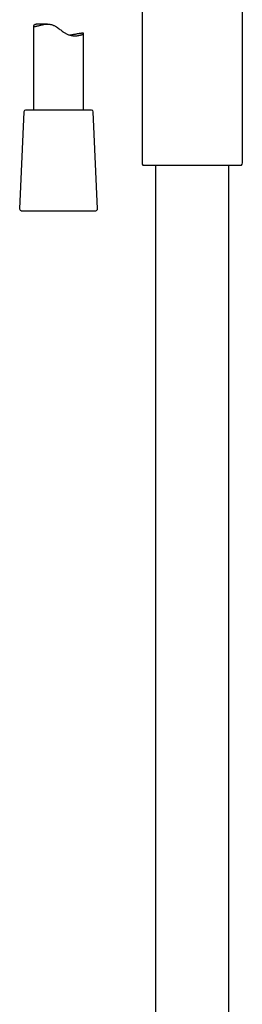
# Model space of a CAD drawing. Header units: millimetres. Extents: x 8 to 1795, y 12 to 2712.
# Tile 17 of 25: x 861 to 927, y 1768 to 2061. Entities that reach past the tile are written whole.
import ezdxf

# ---------------------------------------------------------------- set-up
doc = ezdxf.new("R2010")
doc.units = ezdxf.units.MM

msp = doc.modelspace()

# ---------------------------------------------------------------- linework, layer by layer
at = {"color": 7, "linetype": 'Continuous', "lineweight": 30}
for p, q in [((897.42, 2078.68), (897.42, 2018.74)), ((927.42, 2018.74), (927.42, 2078.68)), ((869.17, 2060.16), (866.13, 2060.16)), ((864.97, 2059.61), (864.97, 2034.48)), ((879.97, 2034.48), (879.97, 2057.35)), ((862.1, 2034), (860.84, 2005)), ((882.34, 2034.48), (862.6, 2034.48)), ((884.1, 2005), (882.84, 2034)), ((897.71, 2018.04), (912.42, 2018.04)), ((901.47, 2018.04), (901.47, 1536.15)), ((912.42, 2018.04), (927.12, 2018.04)), ((923.37, 1536.15), (923.37, 2018.04)), ((861.34, 2004.48), (861.76, 2004.48)), ((861.76, 2004.48), (883.6, 2004.48))]:
    msp.add_line(p, q, dxfattribs=at)
for centre, radius, start, end in [((862.6, 2033.98), 0.5, 90, 177.5187), ((882.34, 2033.98), 0.5, 2.4813, 90), ((898.42, 2018.74), 1, 180, 225), ((926.42, 2018.74), 1, 315, 0), ((861.34, 2004.98), 0.5, 177.5187, 270), ((883.6, 2004.98), 0.5, 270, 2.4813)]:
    msp.add_arc(centre, radius, start, end, dxfattribs=at)
for points, knots in [([(866.13, 2060.16), (866.09, 2060.16), (865.94, 2060.16), (865.74, 2060.12), (865.51, 2060.06), (865.33, 2059.98), (865.18, 2059.89), (865.07, 2059.8), (865.01, 2059.72), (864.97, 2059.66), (864.96, 2059.6), (864.98, 2059.55), (865.01, 2059.51), (865.07, 2059.48), (865.15, 2059.47), (865.22, 2059.47), (865.25, 2059.46)], [0, 0, 0, 0, 0.040762, 0.125835, 0.211862, 0.298439, 0.38579, 0.475486, 0.543344, 0.611202, 0.679996, 0.748787, 0.811159, 0.873848, 0.936756, 1, 1, 1, 1]), ([(865.25, 2059.46), (865.31, 2059.47), (865.42, 2059.47), (865.63, 2059.51), (865.85, 2059.55), (866.06, 2059.6), (866.31, 2059.66), (866.62, 2059.74), (867.01, 2059.84), (867.43, 2059.95), (867.86, 2060.03), (868.26, 2060.1), (868.64, 2060.14), (869.03, 2060.16), (869.4, 2060.16), (869.75, 2060.13), (870.07, 2060.09), (870.39, 2060.02), (870.7, 2059.92), (871.01, 2059.79), (871.31, 2059.65), (871.61, 2059.48), (871.97, 2059.26), (872.39, 2058.96), (872.87, 2058.6), (873.34, 2058.23), (873.77, 2057.91), (874.16, 2057.64), (874.5, 2057.43), (874.87, 2057.24), (875.24, 2057.07), (875.62, 2056.93), (876, 2056.83), (876.38, 2056.75), (876.74, 2056.7), (877.09, 2056.67), (877.46, 2056.67), (877.84, 2056.68), (878.23, 2056.72), (878.58, 2056.78), (878.9, 2056.85), (879.18, 2056.93), (879.42, 2057.01), (879.62, 2057.09), (879.78, 2057.17), (879.89, 2057.24), (879.95, 2057.3), (879.97, 2057.35), (879.96, 2057.38), (879.92, 2057.4), (879.84, 2057.42), (879.71, 2057.43), (879.57, 2057.43), (879.41, 2057.42), (879.22, 2057.4), (878.97, 2057.37), (878.65, 2057.32), (878.29, 2057.26), (877.88, 2057.19), (877.44, 2057.11), (876.97, 2057.02), (876.46, 2056.94), (876.1, 2056.88), (875.92, 2056.85)], [0, 0, 0, 0, 0.019382, 0.036645, 0.054013, 0.066542, 0.079107, 0.098485, 0.118107, 0.13785, 0.157843, 0.172317, 0.186893, 0.201548, 0.216343, 0.227274, 0.238307, 0.249418, 0.260658, 0.271585, 0.282617, 0.293707, 0.304871, 0.324302, 0.343823, 0.363548, 0.383331, 0.396628, 0.409976, 0.423932, 0.438057, 0.452299, 0.466721, 0.480665, 0.494752, 0.508929, 0.523234, 0.54181, 0.560528, 0.579442, 0.598613, 0.61752, 0.636538, 0.655726, 0.675146, 0.695704, 0.713992, 0.732386, 0.745654, 0.758963, 0.778865, 0.796567, 0.814371, 0.82721, 0.840087, 0.859543, 0.879268, 0.89913, 0.919266, 0.939138, 0.959275, 0.979546, 1, 1, 1, 1])]:
    msp.add_open_spline(points, degree=3, knots=knots, dxfattribs=at)

doc.saveas('drawing.dxf')
